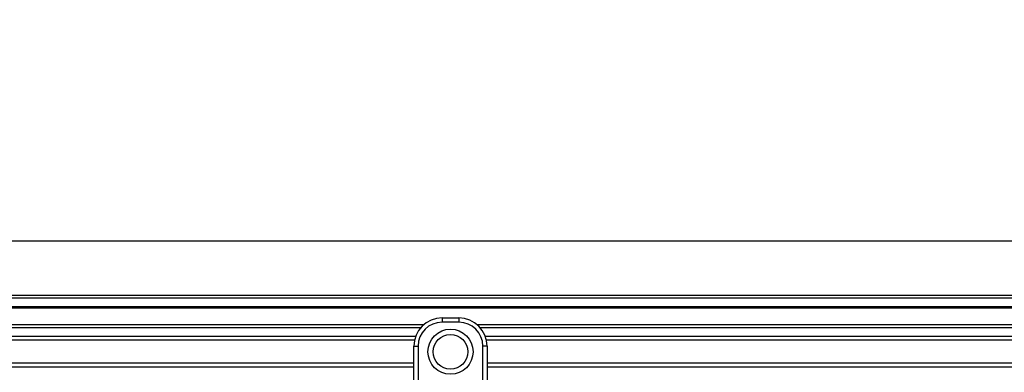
# Model space of a CAD drawing. Header units: millimetres. Extents: x 0 to 420, y 0 to 297.
# Tile 71 of 115: x 193 to 211, y 235 to 241. Entities that reach past the tile are written whole.
import ezdxf

# ---------------------------------------------------------------- set-up
doc = ezdxf.new("R2010")
doc.units = ezdxf.units.MM
doc.layers.add('QUOTE', color=174, linetype='Continuous')
doc.styles.add('SLDTEXTSTYLE3', font='TXT', dxfattribs={"width": 0.75})
doc.dimstyles.new('SLDDIMSTYLE0', dxfattribs={"dimtxt": 3, "dimasz": 3, "dimexe": 0, "dimexo": 0.0625, "dimgap": 0.75, "dimtad": 1, "dimlfac": 20.047434, "dimrnd": 1e-09, "dimzin": 12, "dimdsep": 46, "dimtxsty": 'SLDTEXTSTYLE3', "dimsah": 1, "dimcen": 0.09, "dimadec": 0, "dimazin": 3, "dimtfac": 1, "dimtdec": 3, "dimtofl": 0, "dimtmove": 0, "dimatfit": 3, "dimfxl": 0, "dimfrac": 2, "dimtolj": 1, "dimtzin": 12, "dimarcsym": 0})

# ---------------------------------------------------------------- blocks, each defined once
blk = doc.blocks.new('_D')
at = {"layer": 'QUOTE'}
for p, q in [((60.189, 233.765), (60.189, 239.215)), ((219.811, 233.765), (219.811, 239.215)), ((219.811, 237.215), (60.189, 237.215))]:
    blk.add_line(p, q, dxfattribs=at)
for points in [[(60.189, 237.215), (63.189, 236.715), (63.189, 237.715)], [(219.811, 237.215), (216.811, 237.715), (216.811, 236.715)]]:
    blk.add_solid(points, dxfattribs=at)
at = {"layer": 'QUOTE', "insert": (135.567, 241.082), "char_height": 3, "attachment_point": 1, "style": 'SLDTEXTSTYLE3'}
blk.add_mtext('3200', dxfattribs=at)

msp = doc.modelspace()

# ---------------------------------------------------------------- linework, layer by layer
at = {"color": 7, "linetype": 'Continuous', "lineweight": 25}
for p, q in [((219.81071, 236.25402), (60.18929, 236.25402)), ((219.81071, 236.20414), (60.18929, 236.20414)), ((219.81071, 236.05449), (60.18929, 236.05449)), ((219.81071, 236.02905), (60.18929, 236.02905)), ((200.95543, 235.85496), (200.95543, 235.78014)), ((200.95543, 235.85496), (201.25472, 235.85496)), ((201.25472, 235.78014), (200.95543, 235.78014)), ((201.25472, 235.85496), (201.25472, 235.78014)), ((200.63123, 235.73524), (128.25283, 235.73524)), ((200.57381, 235.67736), (128.31025, 235.67736)), ((219.81071, 235.73524), (201.57893, 235.73524)), ((219.81071, 235.67736), (201.63635, 235.67736)), ((200.48726, 235.52829), (128.3968, 235.52829)), ((200.46774, 235.4609), (128.41632, 235.4609)), ((219.81071, 235.52829), (201.7229, 235.52829)), ((219.81071, 235.4609), (201.74242, 235.4609)), ((200.45662, 235.35615), (200.53144, 235.35615)), ((200.45662, 234.91596), (200.45662, 235.35615)), ((200.53144, 235.35615), (200.53144, 233.67333)), ((201.67872, 233.67333), (201.67872, 235.35615)), ((201.75354, 235.35615), (201.67872, 235.35615)), ((201.75354, 235.35615), (201.75354, 234.91596)), ((200.45662, 235.05187), (128.42745, 235.05187)), ((219.81071, 235.05187), (201.75354, 235.05187)), ((200.45662, 234.98448), (128.42745, 234.98448)), ((200.45662, 234.59917), (200.45662, 234.91596)), ((219.81071, 234.98448), (201.75354, 234.98448)), ((201.75354, 234.91596), (201.75354, 234.59917))]:
    msp.add_line(p, q, dxfattribs=at)
for radius in [0.39934, 0.30717]:
    msp.add_circle((201.10508, 235.25638), radius, dxfattribs=at)
for centre, radius, start, end in [((200.95543, 235.35615), 0.49882, 90, 180), ((200.95543, 235.35615), 0.42399, 90, 180), ((201.25472, 235.35615), 0.49882, 0, 90), ((201.25472, 235.35615), 0.42399, 0, 90)]:
    msp.add_arc(centre, radius, start, end, dxfattribs=at)

# ---------------------------------------------------------------- dimensions: what is measured, and where the dimension line sits
at = {"layer": 'QUOTE'}
dim = msp.add_linear_dim(base=(60.18929, 237.21465), p1=(219.81071, 231.76466), p2=(60.18929, 231.76466), dimstyle='SLDDIMSTYLE0', dxfattribs=at)
dim.commit()
dim.dimension.update_dxf_attribs({"geometry": '_D', "text_midpoint": (140, 237.21465), "dimtype": 160})

doc.saveas('drawing.dxf')
